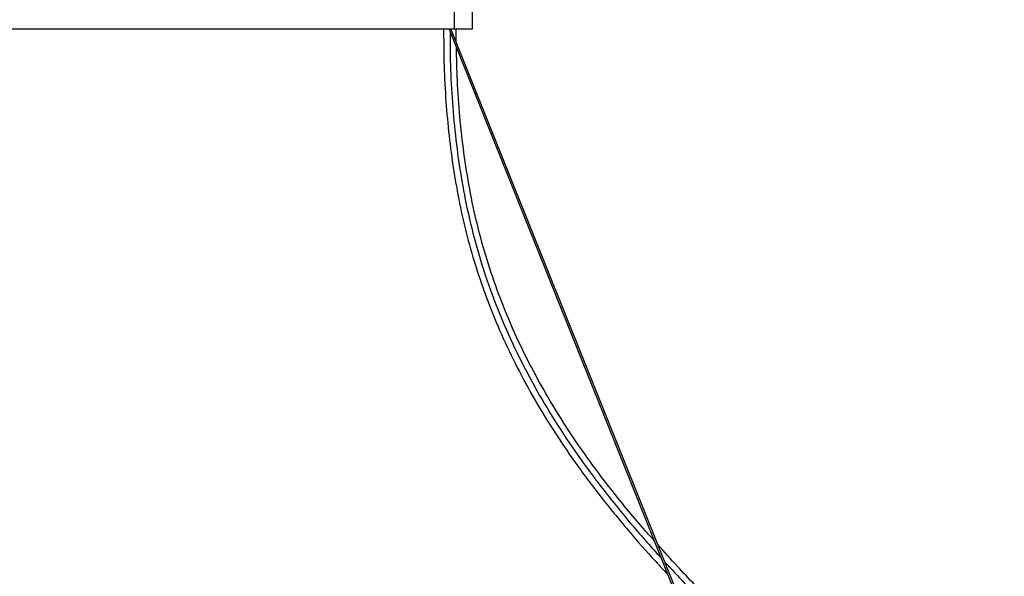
# Paper-space layout '_Inferior' of a CAD drawing. Header units: millimetres. Extents: x -1281 to -81, y -63 to 1129.
# Tile 4 of 5: x -731 to -188, y 382 to 689. Entities that reach past the tile are written whole.
import ezdxf

# ---------------------------------------------------------------- set-up
doc = ezdxf.new("R2010")
doc.units = ezdxf.units.MM

psp = doc.layouts.new('_Inferior')

# ---------------------------------------------------------------- linework, layer by layer
at = {"color": 7, "linetype": 'Continuous', "lineweight": 25}
for p, q in [((-491, 684.4), (-491, 694.4)), ((-481, 684.4), (-481, 694.4)), ((-871, 684.4), (-491, 684.4)), ((-231.54, 29.75), (-494, 684.31)), ((-493.86, 684.4), (-493.86, 684.36)), ((-230.54, 29.94), (-492.96, 684.4)), ((-489.99, 676.98), (-489.99, 684.4))]:
    psp.add_line(p, q, dxfattribs=at)
for points, knots in [([(-496.99, 684.4), (-496.98, 678.41), (-496.94, 665.75), (-496.01, 646.84), (-494.38, 627.69), (-492.01, 608.99), (-488.82, 590.39), (-484.71, 571.96), (-479.45, 553.31), (-472.98, 534.53), (-465.26, 515.72), (-456.51, 497.38), (-446.79, 479.54), (-436.19, 462.22), (-424.07, 444.32), (-410.44, 426.08), (-395.4, 407.74), (-382.98, 393.52), (-375.48, 385.54), (-373.26, 383.18)], [0, 0, 0, 0, 0.053698, 0.113295, 0.169507, 0.225767, 0.282071, 0.338447, 0.394841, 0.455526, 0.516195, 0.576843, 0.63746, 0.698043, 0.758588, 0.830994, 0.901876, 0.970989, 1, 1, 1, 1]), ([(-493.85, 684.36), (-493.87, 684.35), (-493.93, 684.34), (-493.98, 684.32), (-493.99, 684.31), (-494, 684.31)], [0, 0, 0, 0, 0.12556, 0.562843, 1, 1, 1, 1]), ([(-493.47, 682.97), (-493.47, 679.31), (-493.5, 668.78), (-492.79, 651.39), (-491.21, 630.83), (-488.7, 610.36), (-485.16, 589.72), (-480.38, 568.98), (-474.19, 548.28), (-466.71, 528.01), (-458, 508.24), (-448.14, 489.01), (-436.91, 469.8), (-424.29, 450.67), (-410.35, 431.67), (-395.54, 413.35), (-384.33, 400.26), (-377.94, 393.4), (-376.91, 392.28)], [0, 0, 0, 0, 0.034119, 0.09818, 0.162235, 0.226298, 0.290351, 0.357457, 0.424555, 0.491664, 0.558764, 0.62587, 0.692974, 0.766181, 0.83939, 0.912603, 0.985814, 1, 1, 1, 1]), ([(-491, 684.4), (-490.41, 684.4), (-489.8, 684.4), (-488.56, 684.4), (-487.93, 684.4), (-486.7, 684.4), (-486.1, 684.4), (-484.96, 684.4), (-484.42, 684.4), (-483.44, 684.4), (-483, 684.4), (-482.26, 684.4), (-481.95, 684.4), (-481.46, 684.4), (-481.28, 684.4), (-481.05, 684.4), (-481, 684.4), (-481, 684.4)], [0, 0, 0, 0, 0.125, 0.125, 0.25, 0.25, 0.375, 0.375, 0.5, 0.5, 0.625, 0.625, 0.75, 0.75, 0.875, 0.875, 1, 1, 1, 1]), ([(-380.75, 401.88), (-382.49, 403.8), (-390.31, 412.41), (-402.16, 426.94), (-416.25, 445.44), (-428.37, 462.99), (-439.63, 481.1), (-449.9, 499.79), (-458.93, 518.68), (-466.7, 537.71), (-473.21, 556.79), (-478.58, 576.22), (-482.77, 595.93), (-485.93, 615.84), (-488.15, 635.85), (-489.53, 655.32), (-489.81, 668.1), (-489.95, 674.19)], [0, 0, 0, 0, 0.025806, 0.116029, 0.186914, 0.257794, 0.328674, 0.399557, 0.470421, 0.537467, 0.604467, 0.671426, 0.738391, 0.805405, 0.872451, 0.939224, 1, 1, 1, 1]), ([(-187.5, 30.85), (-187.52, 38.21), (-187.56, 52.68), (-187.96, 73.99), (-188.69, 94.54), (-189.88, 114.33), (-191.69, 133.33), (-194.31, 151.49), (-197.91, 168.72), (-202.36, 184.95), (-207.56, 200.15), (-213.47, 214.25), (-219.95, 227.24), (-226.78, 238.95), (-233.76, 249.45), (-240.72, 258.84), (-247.62, 267.33), (-254.33, 275.01), (-260.88, 282.07), (-267.36, 288.75), (-277.75, 299.09), (-292.36, 313), (-311.16, 330.86), (-330.17, 349.11), (-349.17, 367.97), (-365.52, 384.78), (-375.16, 395.62), (-378.81, 399.72)], [0, 0, 0, 0, 0.050591, 0.099431, 0.146544, 0.191944, 0.235656, 0.277701, 0.318024, 0.356562, 0.393345, 0.428363, 0.461598, 0.493029, 0.521486, 0.548252, 0.57332, 0.59669, 0.618382, 0.639498, 0.660664, 0.719141, 0.778165, 0.838897, 0.90027, 0.962263, 1, 1, 1, 1]), ([(-375.01, 390.23), (-371.36, 386.25), (-362.4, 376.49), (-347.59, 361.44), (-332.57, 346.62), (-319.14, 333.67), (-307.42, 322.49), (-295.69, 311.33), (-283.96, 300.16), (-272.35, 288.87), (-261.05, 277.26), (-250.26, 265.17), (-240.17, 252.49), (-230.96, 239.16), (-222.76, 225.17), (-215.63, 210.62), (-209.59, 195.58), (-204.59, 180.16), (-200.53, 164.48), (-197.4, 148.58), (-194.97, 131.16), (-193.23, 112.26), (-192.07, 91.93), (-191.4, 71.58), (-191.05, 51.22), (-191.02, 37.64), (-191, 30.85)], [0, 0, 0, 0, 0.038178, 0.093709, 0.149243, 0.187422, 0.225599, 0.263776, 0.301956, 0.340133, 0.378308, 0.416484, 0.454656, 0.492825, 0.530996, 0.569167, 0.607337, 0.645507, 0.683679, 0.721854, 0.760029, 0.808019, 0.856013, 0.904011, 0.952003, 1, 1, 1, 1])]:
    psp.add_open_spline(points, degree=3, knots=knots, dxfattribs=at)

doc.saveas('drawing.dxf')
